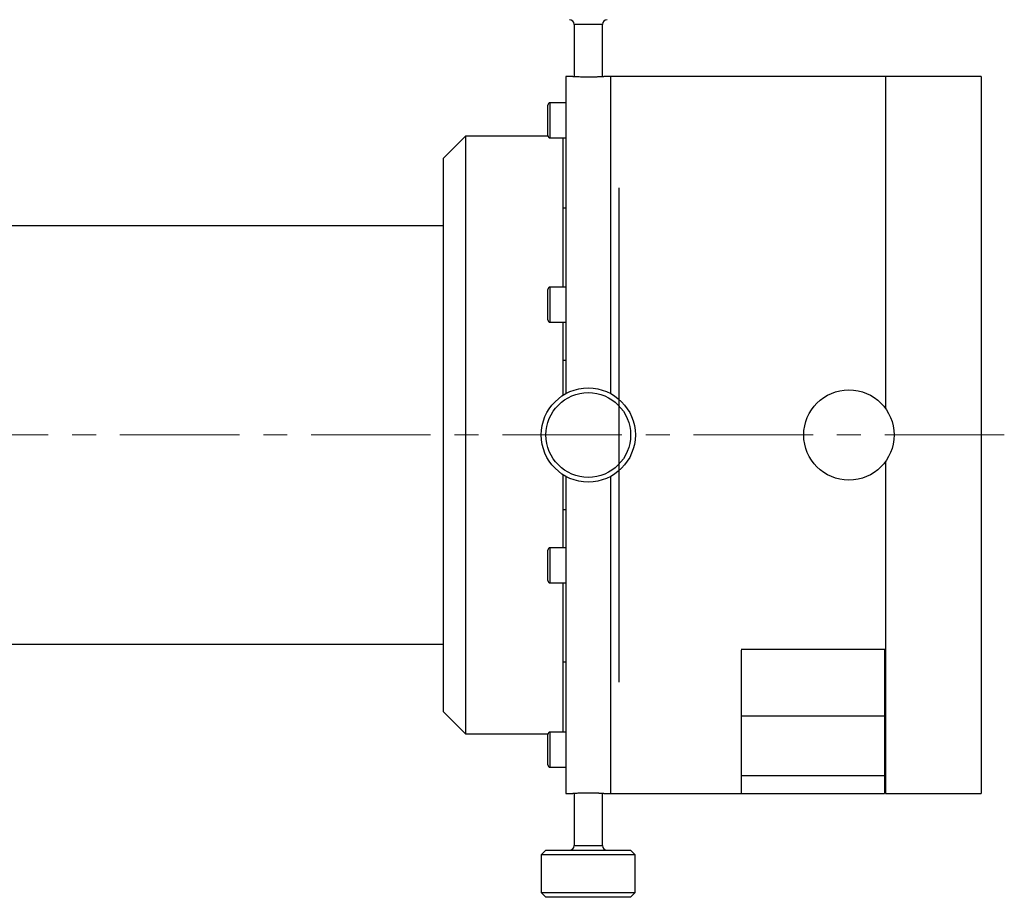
# Model space of a CAD drawing. Header units: inches. Extents: x 1.2 to 31.5, y 0.3 to 21.7.
# Tile 4 of 20: x 5.3 to 9.4, y 9 to 12.7. Entities that reach past the tile are written whole.
import ezdxf

# ---------------------------------------------------------------- set-up
doc = ezdxf.new("R2010")
doc.units = ezdxf.units.IN
doc.header["$MEASUREMENT"] = 0
doc.linetypes.add('CENTERX2', pattern=[0.8, 0.5, -0.1, 0.1, -0.1])

msp = doc.modelspace()

# ---------------------------------------------------------------- linework, layer by layer
at = {"color": 7, "linetype": 'Continuous', "lineweight": 25}
for p, q in [((7.6156, 12.6897), (7.6156, 12.4717)), ((7.7337, 12.6897), (7.6156, 12.6897)), ((7.7337, 12.4717), (7.7337, 12.6897)), ((7.6098, 12.4719), (7.5807, 12.4719)), ((7.5807, 12.4719), (7.5807, 11.546)), ((7.7682, 12.4719), (7.7396, 12.4719)), ((8.9182, 12.4719), (7.7682, 12.4719)), ((7.7682, 12.4719), (7.7682, 11.546)), ((7.7682, 12.4719), (7.7682, 11.1452)), ((9.3182, 12.4719), (8.9182, 12.4719)), ((8.9182, 12.4719), (8.9182, 11.0829)), ((9.3182, 12.4719), (9.3182, 9.4719)), ((7.5807, 12.3621), (7.5153, 12.3621)), ((7.5153, 12.2149), (7.5153, 12.3621)), ((7.5055, 12.2247), (7.5055, 12.3523)), ((7.1615, 12.2219), (7.0678, 12.1282)), ((7.5059, 12.2219), (7.1615, 12.2219)), ((7.1615, 12.2219), (7.1615, 9.7219)), ((7.5153, 12.2149), (7.5807, 12.2149)), ((7.5678, 12.2149), (7.5678, 11.5909)), ((7.0678, 12.1282), (7.0678, 9.8157)), ((7.5682, 12.032), (7.5678, 12.0324)), ((7.5682, 12.032), (7.5682, 11.5909)), ((7.5682, 11.922), (7.5807, 11.922)), ((7.0678, 11.8469), (4.3658, 11.8469)), ((7.5055, 11.4535), (7.5055, 11.5811)), ((7.5807, 11.5909), (7.5153, 11.5909)), ((7.5153, 11.4437), (7.5153, 11.5909)), ((7.5807, 11.546), (7.5807, 11.1449)), ((7.7682, 11.546), (7.7682, 11.1452)), ((7.5153, 11.4437), (7.5807, 11.4437)), ((7.5678, 11.4437), (7.5678, 11.1372)), ((7.5682, 11.4437), (7.5682, 11.1375)), ((7.5807, 11.2842), (7.5682, 11.2842)), ((8.9182, 10.861), (8.9182, 9.4719)), ((8.9182, 10.861), (8.9182, 10.0746)), ((7.5678, 10.8067), (7.5678, 10.5002)), ((7.5682, 10.8064), (7.5682, 10.5002)), ((7.5807, 10.799), (7.5807, 9.4719)), ((7.7682, 10.7987), (7.7682, 9.4719)), ((7.5682, 10.6597), (7.5807, 10.6597)), ((7.5055, 10.3628), (7.5055, 10.4904)), ((7.5807, 10.5002), (7.5153, 10.5002)), ((7.5153, 10.353), (7.5153, 10.5002)), ((7.5153, 10.353), (7.5807, 10.353)), ((7.5678, 10.353), (7.5678, 9.729)), ((7.5682, 10.353), (7.5682, 9.9119)), ((4.3658, 10.0969), (7.0678, 10.0969)), ((8.9182, 10.0746), (8.3142, 10.0746)), ((8.3142, 10.0719), (8.3142, 9.797)), ((8.9142, 10.0746), (8.9142, 9.797)), ((7.5807, 10.022), (7.5682, 10.022)), ((7.5678, 9.9115), (7.5682, 9.9119)), ((7.0678, 9.8157), (7.1615, 9.7219)), ((8.3142, 9.797), (8.3142, 9.547)), ((8.3142, 9.797), (8.9142, 9.797)), ((8.9142, 9.797), (8.9142, 9.547)), ((7.1615, 9.7219), (7.5059, 9.7219)), ((7.5807, 9.729), (7.5153, 9.729)), ((7.5153, 9.6205), (7.5153, 9.729)), ((7.5055, 9.6251), (7.5055, 9.7192)), ((7.5055, 9.5916), (7.5055, 9.6251)), ((7.5153, 9.5818), (7.5153, 9.6205)), ((7.5153, 9.5818), (7.5807, 9.5818)), ((8.3142, 9.547), (8.9142, 9.547)), ((8.3142, 9.547), (8.3142, 9.4719)), ((8.9142, 9.547), (8.9142, 9.4719)), ((7.5807, 9.4719), (7.6097, 9.4719)), ((7.6156, 9.4722), (7.6156, 9.2542)), ((7.7337, 9.2542), (7.7337, 9.4722)), ((7.7395, 9.4719), (7.7682, 9.4719)), ((7.7682, 9.4719), (8.3142, 9.4719)), ((8.3142, 9.4719), (8.9142, 9.4719)), ((8.9182, 9.4719), (9.3182, 9.4719)), ((7.4975, 9.2345), (7.4778, 9.2149)), ((7.4975, 9.2345), (7.8518, 9.2345)), ((7.6156, 9.2542), (7.7337, 9.2542)), ((7.8715, 9.2149), (7.8518, 9.2345)), ((7.4778, 9.2149), (7.4778, 9.0574)), ((7.8715, 9.2149), (7.4778, 9.2149)), ((7.8715, 9.0574), (7.8715, 9.2149)), ((7.4778, 9.0574), (7.4975, 9.0377)), ((7.4778, 9.0574), (7.5525, 9.0574)), ((7.5647, 9.0377), (7.4975, 9.0377)), ((7.5525, 9.0574), (7.8715, 9.0574)), ((7.8518, 9.0377), (7.5647, 9.0377)), ((7.8518, 9.0377), (7.8715, 9.0574))]:
    msp.add_line(p, q, dxfattribs=at)
at = {"color": 7, "linetype": 'Continuous'}
msp.add_line((7.8022, 12.0055), (7.8022, 9.9384), dxfattribs=at)
at = {"color": 7, "linetype": 'CENTERX2', "lineweight": 18}
msp.add_line((9.4152, 10.9719), (1.2302, 10.9719), dxfattribs=at)
at = {"color": 7, "linetype": 'Continuous', "lineweight": 25}
for centre, radius in [((7.6747, 10.9719), 0.1969), ((7.6747, 10.9719), 0.1772), ((8.7652, 10.9719), 0.189)]:
    msp.add_circle(centre, radius, dxfattribs=at)
for centre, radius, start, end in [((7.5959, 12.6897), 0.0197, 0, 90), ((7.7534, 12.6897), 0.0197, 90, 180), ((7.5153, 12.3523), 0.00984, 90, 180), ((7.5153, 12.2247), 0.00984, 180, 270), ((7.5153, 11.5811), 0.00984, 90, 180), ((7.5153, 11.4535), 0.00984, 180, 270), ((7.5153, 10.4904), 0.00984, 90, 180), ((7.5153, 10.3628), 0.00984, 180, 270), ((7.5153, 9.7192), 0.00984, 90, 180), ((7.5153, 9.5916), 0.00984, 180, 270), ((7.5959, 9.2542), 0.0197, 270, 0), ((7.7534, 9.2542), 0.0197, 180, 270)]:
    msp.add_arc(centre, radius, start, end, dxfattribs=at)
for points in [[(7.6098, 12.4719), (7.6098, 12.4719), (7.6096, 12.472), (7.6101, 12.4719), (7.6111, 12.4719), (7.6132, 12.4718), (7.6161, 12.4717), (7.6196, 12.4716), (7.6238, 12.4714), (7.6288, 12.4712), (7.6342, 12.4711), (7.6402, 12.4709), (7.6467, 12.4708), (7.6534, 12.4707), (7.6605, 12.4706), (7.6677, 12.4706), (7.675, 12.4705), (7.6823, 12.4706), (7.6895, 12.4706), (7.6965, 12.4707), (7.7033, 12.4708), (7.7096, 12.4709), (7.7156, 12.4711), (7.7211, 12.4713), (7.7258, 12.4714), (7.729, 12.4715), (7.7318, 12.4716), (7.7343, 12.4717), (7.7363, 12.4718), (7.7383, 12.4719), (7.7395, 12.4719), (7.7398, 12.472), (7.7396, 12.4719), (7.7395, 12.4719)], [(7.7395, 9.472), (7.7396, 9.472), (7.7398, 9.4719), (7.7393, 9.472), (7.7382, 9.472), (7.7361, 9.4721), (7.7332, 9.4722), (7.7298, 9.4723), (7.7255, 9.4725), (7.7205, 9.4727), (7.7151, 9.4728), (7.7091, 9.473), (7.7027, 9.4731), (7.6959, 9.4732), (7.6889, 9.4733), (7.6816, 9.4733), (7.6743, 9.4734), (7.667, 9.4733), (7.6598, 9.4733), (7.6528, 9.4732), (7.646, 9.4731), (7.6397, 9.473), (7.6337, 9.4728), (7.6283, 9.4726), (7.6235, 9.4725), (7.6203, 9.4724), (7.6175, 9.4723), (7.6151, 9.4722), (7.6131, 9.4721), (7.611, 9.472), (7.6099, 9.472), (7.6096, 9.4719), (7.6098, 9.472), (7.6099, 9.472)]]:
    msp.add_open_spline(points, degree=3, knots=[0, 0, 0, 0, 0.009283, 0.036029, 0.061818, 0.114271, 0.140998, 0.166796, 0.219268, 0.246004, 0.271822, 0.324337, 0.351096, 0.376914, 0.42943, 0.45619, 0.481988, 0.534461, 0.561199, 0.586987, 0.63944, 0.666167, 0.691973, 0.74446, 0.771204, 0.797026, 0.823027, 0.849595, 0.876358, 0.90217, 0.954673, 0.981427, 1, 1, 1, 1], dxfattribs=at)

doc.saveas('drawing.dxf')
